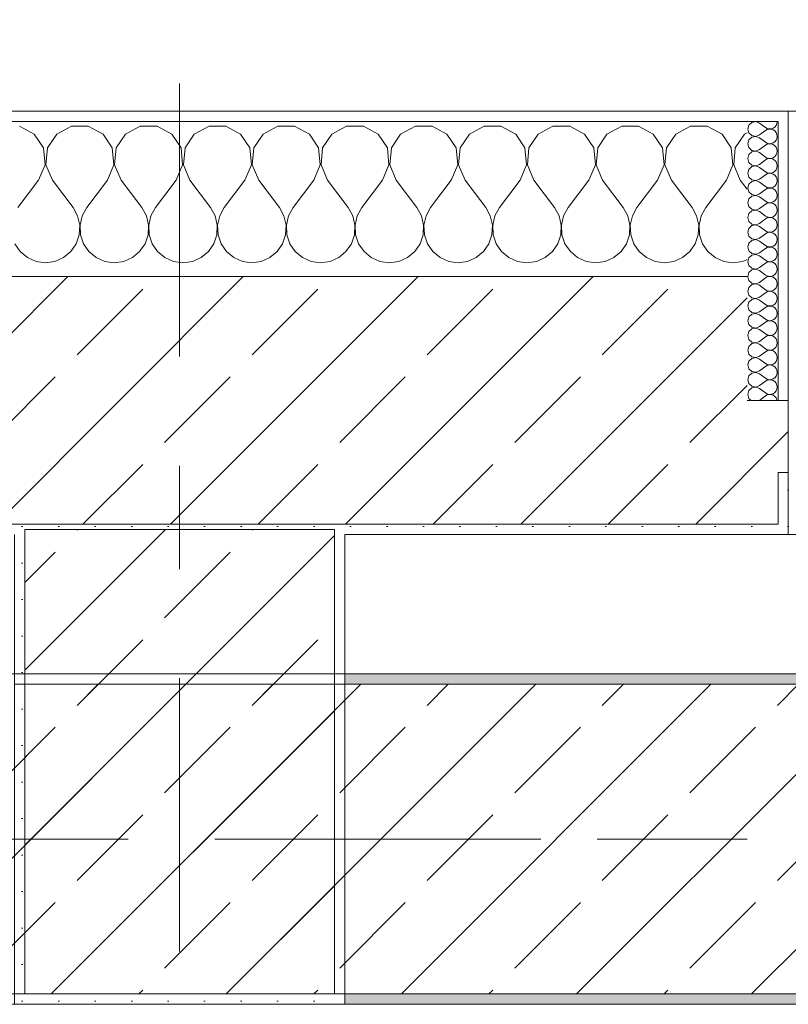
# Model space of a CAD drawing. Header units: metres. Extents: x -3.6 to 84.5, y -11 to 16.8.
# Tile 30 of 228: x 4 to 4.7, y 13 to 13.9. Entities that reach past the tile are written whole.
import ezdxf

# ---------------------------------------------------------------- set-up
doc = ezdxf.new("R2010")
doc.units = ezdxf.units.M
doc.header["$MEASUREMENT"] = 0
doc.linetypes.add('Achse', pattern=[0.2, 0.1, -0.05, 0, -0.05])
doc.linetypes.add('Strichlinie doppelt', pattern=[0.546806, 0.264583, -0.105833, 0.070556, -0.105833])
for name, color, linetype in [('451 - Universal.Achsen Raster', 7, 'Continuous'), ('604 - Struktur.Wand Aussen', 7, 'Continuous'), ('607 - Struktur.Stütze', 7, 'Continuous'), ('608 - Struktur.Träger', 7, 'Continuous')]:
    doc.layers.add(name, color=color, linetype=linetype)
pattern_1 = [(45, (0, 0), (-0.0848528, 0.0848528), []), (45, (-0.04243, 0.04243), (-0.0848528, 0.0848528), [0.09, -0.03])]
pattern_2 = [(45, (0, 0), (-0.01767767, 0.01767767), [0, -0.025])]
pattern_3 = [(0, (0, 0), (0, 0.08660254), [0, -0.05]), (0, (0.025, 0.0433), (0, 0.08660254), [0, -0.05])]

# ---------------------------------------------------------------- blocks, each defined once
blk = doc.blocks.new('*X17')
at = {"layer": '604 - Struktur.Wand Aussen', "color": 7, "linetype": 'Continuous', "lineweight": 5}
for p, q in [((3.9891, 13.83299), (3.97479, 13.84066)), ((4.02521, 13.84066), (4.0109, 13.83299)), ((4.04145, 13.84066), (4.02521, 13.84066)), ((4.05576, 13.83299), (4.04145, 13.84066)), ((4.09188, 13.84066), (4.07757, 13.83299)), ((4.10812, 13.84066), (4.09188, 13.84066)), ((4.12243, 13.83299), (4.10812, 13.84066)), ((4.15855, 13.84066), (4.14424, 13.83299)), ((4.17479, 13.84066), (4.15855, 13.84066)), ((4.1891, 13.83299), (4.17479, 13.84066)), ((4.22521, 13.84066), (4.2109, 13.83299)), ((4.24145, 13.84066), (4.22521, 13.84066)), ((4.25576, 13.83299), (4.24145, 13.84066)), ((4.29188, 13.84066), (4.27757, 13.83299)), ((4.30812, 13.84066), (4.29188, 13.84066)), ((4.32243, 13.83299), (4.30812, 13.84066)), ((4.35855, 13.84066), (4.34424, 13.83299)), ((4.37479, 13.84066), (4.35855, 13.84066)), ((4.3891, 13.83299), (4.37479, 13.84066)), ((4.42521, 13.84066), (4.4109, 13.83299)), ((4.44145, 13.84066), (4.42521, 13.84066)), ((4.45576, 13.83299), (4.44145, 13.84066)), ((4.49188, 13.84066), (4.47757, 13.83299)), ((4.50812, 13.84066), (4.49188, 13.84066)), ((4.52243, 13.83299), (4.50812, 13.84066)), ((4.55855, 13.84066), (4.54424, 13.83299)), ((4.57479, 13.84066), (4.55855, 13.84066)), ((4.5891, 13.83299), (4.57479, 13.84066)), ((4.62521, 13.84066), (4.6109, 13.83299)), ((4.64145, 13.84066), (4.62521, 13.84066)), ((4.65576, 13.83299), (4.64145, 13.84066)), ((3.99808, 13.81947), (3.9891, 13.83299)), ((4.0109, 13.83299), (4.00192, 13.81947)), ((4.06475, 13.81947), (4.05576, 13.83299)), ((4.07757, 13.83299), (4.06858, 13.81947)), ((4.13142, 13.81947), (4.12243, 13.83299)), ((4.14424, 13.83299), (4.13525, 13.81947)), ((4.19808, 13.81947), (4.1891, 13.83299)), ((4.2109, 13.83299), (4.20192, 13.81947)), ((4.26475, 13.81947), (4.25576, 13.83299)), ((4.27757, 13.83299), (4.26858, 13.81947)), ((4.33142, 13.81947), (4.32243, 13.83299)), ((4.34424, 13.83299), (4.33525, 13.81947)), ((4.39808, 13.81947), (4.3891, 13.83299)), ((4.4109, 13.83299), (4.40192, 13.81947)), ((4.46475, 13.81947), (4.45576, 13.83299)), ((4.47757, 13.83299), (4.46858, 13.81947)), ((4.53142, 13.81947), (4.52243, 13.83299)), ((4.54424, 13.83299), (4.53525, 13.81947)), ((4.59808, 13.81947), (4.5891, 13.83299)), ((4.6109, 13.83299), (4.60192, 13.81947)), ((4.66475, 13.81947), (4.65576, 13.83299)), ((4.67757, 13.83299), (4.66858, 13.81947)), ((4.68, 13.83429), (4.67757, 13.83299)), ((3.99962, 13.8033), (3.99808, 13.81947)), ((4.00192, 13.81947), (4.00038, 13.8033)), ((4.06629, 13.8033), (4.06475, 13.81947)), ((4.06858, 13.81947), (4.06705, 13.8033)), ((4.13295, 13.8033), (4.13142, 13.81947)), ((4.13525, 13.81947), (4.13371, 13.8033)), ((4.19962, 13.8033), (4.19808, 13.81947)), ((4.20192, 13.81947), (4.20038, 13.8033)), ((4.26629, 13.8033), (4.26475, 13.81947)), ((4.26858, 13.81947), (4.26705, 13.8033)), ((4.33295, 13.8033), (4.33142, 13.81947)), ((4.33525, 13.81947), (4.33371, 13.8033)), ((4.39962, 13.8033), (4.39808, 13.81947)), ((4.40192, 13.81947), (4.40038, 13.8033)), ((4.46629, 13.8033), (4.46475, 13.81947)), ((4.46858, 13.81947), (4.46705, 13.8033)), ((4.53295, 13.8033), (4.53142, 13.81947)), ((4.53525, 13.81947), (4.53371, 13.8033)), ((4.59962, 13.8033), (4.59808, 13.81947)), ((4.60192, 13.81947), (4.60038, 13.8033)), ((4.66629, 13.8033), (4.66475, 13.81947)), ((4.66858, 13.81947), (4.66705, 13.8033)), ((3.99333, 13.78833), (3.99962, 13.8033)), ((4.00038, 13.8033), (4.00667, 13.78833)), ((4.06, 13.78833), (4.06629, 13.8033)), ((4.06705, 13.8033), (4.07333, 13.78833)), ((4.12667, 13.78833), (4.13295, 13.8033)), ((4.13371, 13.8033), (4.14, 13.78833)), ((4.19333, 13.78833), (4.19962, 13.8033)), ((4.20038, 13.8033), (4.20667, 13.78833)), ((4.26, 13.78833), (4.26629, 13.8033)), ((4.26705, 13.8033), (4.27333, 13.78833)), ((4.32667, 13.78833), (4.33295, 13.8033)), ((4.33371, 13.8033), (4.34, 13.78833)), ((4.39333, 13.78833), (4.39962, 13.8033)), ((4.40038, 13.8033), (4.40667, 13.78833)), ((4.46, 13.78833), (4.46629, 13.8033)), ((4.46705, 13.8033), (4.47333, 13.78833)), ((4.52667, 13.78833), (4.53295, 13.8033)), ((4.53371, 13.8033), (4.54, 13.78833)), ((4.59333, 13.78833), (4.59962, 13.8033)), ((4.60038, 13.8033), (4.60667, 13.78833)), ((4.66, 13.78833), (4.66629, 13.8033)), ((4.66705, 13.8033), (4.67333, 13.78833)), ((3.99333, 13.78833), (3.97333, 13.76167)), ((4.00667, 13.78833), (4.02667, 13.76167)), ((4.06, 13.78833), (4.04, 13.76167)), ((4.07333, 13.78833), (4.09333, 13.76167)), ((4.12667, 13.78833), (4.10667, 13.76167)), ((4.14, 13.78833), (4.16, 13.76167)), ((4.19333, 13.78833), (4.17333, 13.76167)), ((4.20667, 13.78833), (4.22667, 13.76167)), ((4.26, 13.78833), (4.24, 13.76167)), ((4.27333, 13.78833), (4.29333, 13.76167)), ((4.32667, 13.78833), (4.30667, 13.76167)), ((4.34, 13.78833), (4.36, 13.76167)), ((4.39333, 13.78833), (4.37333, 13.76167)), ((4.40667, 13.78833), (4.42667, 13.76167)), ((4.46, 13.78833), (4.44, 13.76167)), ((4.47333, 13.78833), (4.49333, 13.76167)), ((4.52667, 13.78833), (4.50667, 13.76167)), ((4.54, 13.78833), (4.56, 13.76167)), ((4.59333, 13.78833), (4.57333, 13.76167)), ((4.60667, 13.78833), (4.62667, 13.76167)), ((4.66, 13.78833), (4.64, 13.76167)), ((4.67333, 13.78833), (4.68, 13.77944)), ((4.03112, 13.75362), (4.02667, 13.76167)), ((4.0332, 13.74466), (4.03112, 13.75362)), ((4.03555, 13.75362), (4.03347, 13.74466)), ((4.04, 13.76167), (4.03555, 13.75362)), ((4.09778, 13.75362), (4.09333, 13.76167)), ((4.09987, 13.74466), (4.09778, 13.75362)), ((4.10222, 13.75362), (4.10013, 13.74466)), ((4.10667, 13.76167), (4.10222, 13.75362)), ((4.16445, 13.75362), (4.16, 13.76167)), ((4.16653, 13.74466), (4.16445, 13.75362)), ((4.16888, 13.75362), (4.1668, 13.74466)), ((4.17333, 13.76167), (4.16888, 13.75362)), ((4.23112, 13.75362), (4.22667, 13.76167)), ((4.2332, 13.74466), (4.23112, 13.75362)), ((4.23555, 13.75362), (4.23347, 13.74466)), ((4.24, 13.76167), (4.23555, 13.75362)), ((4.29778, 13.75362), (4.29333, 13.76167)), ((4.29987, 13.74466), (4.29778, 13.75362)), ((4.30222, 13.75362), (4.30013, 13.74466)), ((4.30667, 13.76167), (4.30222, 13.75362)), ((4.36445, 13.75362), (4.36, 13.76167)), ((4.36653, 13.74466), (4.36445, 13.75362)), ((4.36888, 13.75362), (4.3668, 13.74466)), ((4.37333, 13.76167), (4.36888, 13.75362)), ((4.43112, 13.75362), (4.42667, 13.76167)), ((4.4332, 13.74466), (4.43112, 13.75362)), ((4.43555, 13.75362), (4.43347, 13.74466)), ((4.44, 13.76167), (4.43555, 13.75362)), ((4.49778, 13.75362), (4.49333, 13.76167)), ((4.49987, 13.74466), (4.49778, 13.75362)), ((4.50222, 13.75362), (4.50013, 13.74466)), ((4.50667, 13.76167), (4.50222, 13.75362)), ((4.56445, 13.75362), (4.56, 13.76167)), ((4.56653, 13.74466), (4.56445, 13.75362)), ((4.56888, 13.75362), (4.5668, 13.74466)), ((4.57333, 13.76167), (4.56888, 13.75362)), ((4.63112, 13.75362), (4.62667, 13.76167)), ((4.6332, 13.74466), (4.63112, 13.75362)), ((4.63555, 13.75362), (4.63347, 13.74466)), ((4.64, 13.76167), (4.63555, 13.75362)), ((4.03275, 13.73547), (4.0332, 13.74466)), ((4.03347, 13.74466), (4.03391, 13.73547)), ((4.09942, 13.73547), (4.09987, 13.74466)), ((4.10013, 13.74466), (4.10058, 13.73547)), ((4.16609, 13.73547), (4.16653, 13.74466)), ((4.1668, 13.74466), (4.16725, 13.73547)), ((4.23275, 13.73547), (4.2332, 13.74466)), ((4.23347, 13.74466), (4.23391, 13.73547)), ((4.29942, 13.73547), (4.29987, 13.74466)), ((4.30013, 13.74466), (4.30058, 13.73547)), ((4.36609, 13.73547), (4.36653, 13.74466)), ((4.3668, 13.74466), (4.36725, 13.73547)), ((4.43275, 13.73547), (4.4332, 13.74466)), ((4.43347, 13.74466), (4.43391, 13.73547)), ((4.49942, 13.73547), (4.49987, 13.74466)), ((4.50013, 13.74466), (4.50058, 13.73547)), ((4.56609, 13.73547), (4.56653, 13.74466)), ((4.5668, 13.74466), (4.56725, 13.73547)), ((4.63275, 13.73547), (4.6332, 13.74466)), ((4.63347, 13.74466), (4.63391, 13.73547)), ((4.02981, 13.72676), (4.03275, 13.73547)), ((4.03391, 13.73547), (4.03685, 13.72676)), ((4.09648, 13.72676), (4.09942, 13.73547)), ((4.10058, 13.73547), (4.10352, 13.72676)), ((4.16315, 13.72676), (4.16609, 13.73547)), ((4.16725, 13.73547), (4.17019, 13.72676)), ((4.22981, 13.72676), (4.23275, 13.73547)), ((4.23391, 13.73547), (4.23685, 13.72676)), ((4.29648, 13.72676), (4.29942, 13.73547)), ((4.30058, 13.73547), (4.30352, 13.72676)), ((4.36315, 13.72676), (4.36609, 13.73547)), ((4.36725, 13.73547), (4.37019, 13.72676)), ((4.42981, 13.72676), (4.43275, 13.73547)), ((4.43391, 13.73547), (4.43685, 13.72676)), ((4.49648, 13.72676), (4.49942, 13.73547)), ((4.50058, 13.73547), (4.50352, 13.72676)), ((4.56315, 13.72676), (4.56609, 13.73547)), ((4.56725, 13.73547), (4.57019, 13.72676)), ((4.62981, 13.72676), (4.63275, 13.73547)), ((4.63391, 13.73547), (4.63685, 13.72676)), ((3.97019, 13.72676), (3.97539, 13.71918)), ((4.02461, 13.71918), (4.02981, 13.72676)), ((4.03685, 13.72676), (4.04206, 13.71918)), ((4.09127, 13.71918), (4.09648, 13.72676)), ((4.10352, 13.72676), (4.10873, 13.71918)), ((4.15794, 13.71918), (4.16315, 13.72676)), ((4.17019, 13.72676), (4.17539, 13.71918)), ((4.22461, 13.71918), (4.22981, 13.72676)), ((4.23685, 13.72676), (4.24206, 13.71918)), ((4.29127, 13.71918), (4.29648, 13.72676)), ((4.30352, 13.72676), (4.30873, 13.71918)), ((4.35794, 13.71918), (4.36315, 13.72676)), ((4.37019, 13.72676), (4.37539, 13.71918)), ((4.42461, 13.71918), (4.42981, 13.72676)), ((4.43685, 13.72676), (4.44206, 13.71918)), ((4.49127, 13.71918), (4.49648, 13.72676)), ((4.50352, 13.72676), (4.50873, 13.71918)), ((4.55794, 13.71918), (4.56315, 13.72676)), ((4.57019, 13.72676), (4.57539, 13.71918)), ((4.62461, 13.71918), (4.62981, 13.72676)), ((4.63685, 13.72676), (4.64206, 13.71918)), ((3.97539, 13.71918), (3.98248, 13.71331)), ((4.01752, 13.71331), (4.02461, 13.71918)), ((4.04206, 13.71918), (4.04914, 13.71331)), ((4.08419, 13.71331), (4.09127, 13.71918)), ((4.10873, 13.71918), (4.11581, 13.71331)), ((4.15086, 13.71331), (4.15794, 13.71918)), ((4.17539, 13.71918), (4.18248, 13.71331)), ((4.21752, 13.71331), (4.22461, 13.71918)), ((4.24206, 13.71918), (4.24914, 13.71331)), ((4.28419, 13.71331), (4.29127, 13.71918)), ((4.30873, 13.71918), (4.31581, 13.71331)), ((4.35086, 13.71331), (4.35794, 13.71918)), ((4.37539, 13.71918), (4.38248, 13.71331)), ((4.41752, 13.71331), (4.42461, 13.71918)), ((4.44206, 13.71918), (4.44914, 13.71331)), ((4.48419, 13.71331), (4.49127, 13.71918)), ((4.50873, 13.71918), (4.51581, 13.71331)), ((4.55086, 13.71331), (4.55794, 13.71918)), ((4.57539, 13.71918), (4.58248, 13.71331)), ((4.61752, 13.71331), (4.62461, 13.71918)), ((4.64206, 13.71918), (4.64914, 13.71331)), ((3.98248, 13.71331), (3.99089, 13.7096)), ((3.99089, 13.7096), (4, 13.70833)), ((4, 13.70833), (4.00911, 13.7096)), ((4.00911, 13.7096), (4.01752, 13.71331)), ((4.04914, 13.71331), (4.05756, 13.7096)), ((4.05756, 13.7096), (4.06667, 13.70833)), ((4.06667, 13.70833), (4.07578, 13.7096)), ((4.07578, 13.7096), (4.08419, 13.71331)), ((4.11581, 13.71331), (4.12422, 13.7096)), ((4.12422, 13.7096), (4.13333, 13.70833)), ((4.13333, 13.70833), (4.14244, 13.7096)), ((4.14244, 13.7096), (4.15086, 13.71331)), ((4.18248, 13.71331), (4.19089, 13.7096)), ((4.19089, 13.7096), (4.2, 13.70833)), ((4.2, 13.70833), (4.20911, 13.7096)), ((4.20911, 13.7096), (4.21752, 13.71331)), ((4.24914, 13.71331), (4.25756, 13.7096)), ((4.25756, 13.7096), (4.26667, 13.70833)), ((4.26667, 13.70833), (4.27578, 13.7096)), ((4.27578, 13.7096), (4.28419, 13.71331)), ((4.31581, 13.71331), (4.32422, 13.7096)), ((4.32422, 13.7096), (4.33333, 13.70833)), ((4.33333, 13.70833), (4.34244, 13.7096)), ((4.34244, 13.7096), (4.35086, 13.71331)), ((4.38248, 13.71331), (4.39089, 13.7096)), ((4.39089, 13.7096), (4.4, 13.70833)), ((4.4, 13.70833), (4.40911, 13.7096)), ((4.40911, 13.7096), (4.41752, 13.71331)), ((4.44914, 13.71331), (4.45756, 13.7096)), ((4.45756, 13.7096), (4.46667, 13.70833)), ((4.46667, 13.70833), (4.47578, 13.7096)), ((4.47578, 13.7096), (4.48419, 13.71331)), ((4.51581, 13.71331), (4.52422, 13.7096)), ((4.52422, 13.7096), (4.53333, 13.70833)), ((4.53333, 13.70833), (4.54244, 13.7096)), ((4.54244, 13.7096), (4.55086, 13.71331)), ((4.58248, 13.71331), (4.59089, 13.7096)), ((4.59089, 13.7096), (4.6, 13.70833)), ((4.6, 13.70833), (4.60911, 13.7096)), ((4.60911, 13.7096), (4.61752, 13.71331)), ((4.64914, 13.71331), (4.65756, 13.7096)), ((4.65756, 13.7096), (4.66667, 13.70833)), ((4.66667, 13.70833), (4.67578, 13.7096)), ((4.67578, 13.7096), (4.68, 13.71146))]:
    blk.add_line(p, q, dxfattribs=at)
blk = doc.blocks.new('*X38')
at = {"layer": '604 - Struktur.Wand Aussen', "color": 7, "linetype": 'Continuous', "lineweight": 5}
for p, q in [((4.68178, 13.84161), (4.68071, 13.83786)), ((4.68466, 13.84425), (4.68178, 13.84161)), ((4.6885, 13.84497), (4.68466, 13.84425)), ((4.69214, 13.84357), (4.6885, 13.84497)), ((4.69214, 13.84357), (4.69786, 13.83929)), ((4.69786, 13.83929), (4.69958, 13.83833)), ((4.70534, 13.83861), (4.70696, 13.83973)), ((4.70696, 13.83973), (4.70822, 13.84124)), ((4.70822, 13.84124), (4.70901, 13.84305)), ((4.70901, 13.84305), (4.70929, 13.845)), ((4.68071, 13.83786), (4.68178, 13.8341)), ((4.68178, 13.8341), (4.68466, 13.83147)), ((4.68466, 13.82996), (4.68178, 13.82733)), ((4.68466, 13.83147), (4.6885, 13.83074)), ((4.6885, 13.83069), (4.68466, 13.82996)), ((4.6885, 13.83074), (4.69214, 13.83214)), ((4.69214, 13.82929), (4.6885, 13.83069)), ((4.69214, 13.83214), (4.69786, 13.83643)), ((4.69958, 13.83738), (4.69786, 13.83643)), ((4.69958, 13.83833), (4.7015, 13.83789)), ((4.7015, 13.83783), (4.69958, 13.83738)), ((4.7015, 13.83789), (4.70347, 13.83798)), ((4.70347, 13.83773), (4.7015, 13.83783)), ((4.70347, 13.83798), (4.70534, 13.83861)), ((4.70534, 13.8371), (4.70347, 13.83773)), ((4.70696, 13.83599), (4.70534, 13.8371)), ((4.70822, 13.83447), (4.70696, 13.83599)), ((4.70901, 13.83267), (4.70822, 13.83447)), ((4.70929, 13.83071), (4.70901, 13.83267)), ((4.70901, 13.82876), (4.70929, 13.83071)), ((4.68178, 13.82733), (4.68071, 13.82357)), ((4.68071, 13.82357), (4.68178, 13.81982)), ((4.69214, 13.82929), (4.69786, 13.825)), ((4.69214, 13.81786), (4.69786, 13.82214)), ((4.69786, 13.825), (4.69958, 13.82405)), ((4.69958, 13.8231), (4.69786, 13.82214)), ((4.69958, 13.82405), (4.7015, 13.8236)), ((4.7015, 13.82354), (4.69958, 13.8231)), ((4.7015, 13.8236), (4.70347, 13.8237)), ((4.70347, 13.82345), (4.7015, 13.82354)), ((4.70347, 13.8237), (4.70534, 13.82433)), ((4.70534, 13.82282), (4.70347, 13.82345)), ((4.70534, 13.82433), (4.70696, 13.82544)), ((4.70696, 13.8217), (4.70534, 13.82282)), ((4.70696, 13.82544), (4.70822, 13.82696)), ((4.70822, 13.82018), (4.70696, 13.8217)), ((4.70822, 13.82696), (4.70901, 13.82876)), ((4.70901, 13.81838), (4.70822, 13.82018)), ((4.68178, 13.81304), (4.68071, 13.80929)), ((4.68178, 13.81982), (4.68466, 13.81718)), ((4.68466, 13.81567), (4.68178, 13.81304)), ((4.68466, 13.81718), (4.6885, 13.81646)), ((4.6885, 13.8164), (4.68466, 13.81567)), ((4.6885, 13.81646), (4.69214, 13.81786)), ((4.69214, 13.815), (4.6885, 13.8164)), ((4.69214, 13.815), (4.69786, 13.81071)), ((4.69786, 13.81071), (4.69958, 13.80976)), ((4.70534, 13.81004), (4.70696, 13.81116)), ((4.70696, 13.81116), (4.70822, 13.81267)), ((4.70822, 13.81267), (4.70901, 13.81448)), ((4.70929, 13.81643), (4.70901, 13.81838)), ((4.70901, 13.81448), (4.70929, 13.81643)), ((4.68071, 13.80929), (4.68178, 13.80553)), ((4.68178, 13.80553), (4.68466, 13.8029)), ((4.68466, 13.80139), (4.68178, 13.79876)), ((4.68466, 13.8029), (4.6885, 13.80217)), ((4.6885, 13.80211), (4.68466, 13.80139)), ((4.6885, 13.80217), (4.69214, 13.80357)), ((4.69214, 13.80071), (4.6885, 13.80211)), ((4.69214, 13.80357), (4.69786, 13.80786)), ((4.69958, 13.80881), (4.69786, 13.80786)), ((4.69958, 13.80976), (4.7015, 13.80931)), ((4.7015, 13.80926), (4.69958, 13.80881)), ((4.7015, 13.80931), (4.70347, 13.80941)), ((4.70347, 13.80916), (4.7015, 13.80926)), ((4.70347, 13.80941), (4.70534, 13.81004)), ((4.70534, 13.80853), (4.70347, 13.80916)), ((4.70696, 13.80742), (4.70534, 13.80853)), ((4.70822, 13.8059), (4.70696, 13.80742)), ((4.70901, 13.80409), (4.70822, 13.8059)), ((4.70929, 13.80214), (4.70901, 13.80409)), ((4.70901, 13.80019), (4.70929, 13.80214)), ((4.68178, 13.79876), (4.68071, 13.795)), ((4.68071, 13.795), (4.68178, 13.79124)), ((4.69214, 13.80071), (4.69786, 13.79643)), ((4.69214, 13.78929), (4.69786, 13.79357)), ((4.69786, 13.79643), (4.69958, 13.79547)), ((4.69958, 13.79453), (4.69786, 13.79357)), ((4.69958, 13.79547), (4.7015, 13.79503)), ((4.7015, 13.79497), (4.69958, 13.79453)), ((4.7015, 13.79503), (4.70347, 13.79512)), ((4.70347, 13.79488), (4.7015, 13.79497)), ((4.70347, 13.79512), (4.70534, 13.79575)), ((4.70534, 13.79425), (4.70347, 13.79488)), ((4.70534, 13.79575), (4.70696, 13.79687)), ((4.70696, 13.79313), (4.70534, 13.79425)), ((4.70696, 13.79687), (4.70822, 13.79839)), ((4.70822, 13.79161), (4.70696, 13.79313)), ((4.70822, 13.79839), (4.70901, 13.80019)), ((4.70901, 13.78981), (4.70822, 13.79161)), ((4.68178, 13.78447), (4.68071, 13.78071)), ((4.68178, 13.79124), (4.68466, 13.78861)), ((4.68466, 13.7871), (4.68178, 13.78447)), ((4.68466, 13.78861), (4.6885, 13.78789)), ((4.6885, 13.78783), (4.68466, 13.7871)), ((4.6885, 13.78789), (4.69214, 13.78929)), ((4.69214, 13.78643), (4.6885, 13.78783)), ((4.69214, 13.78643), (4.69786, 13.78214)), ((4.69786, 13.78214), (4.69958, 13.78119)), ((4.70534, 13.78147), (4.70696, 13.78258)), ((4.70696, 13.78258), (4.70822, 13.7841)), ((4.70822, 13.7841), (4.70901, 13.78591)), ((4.70929, 13.78786), (4.70901, 13.78981)), ((4.70901, 13.78591), (4.70929, 13.78786)), ((4.68071, 13.78071), (4.68178, 13.77696)), ((4.68178, 13.77696), (4.68466, 13.77433)), ((4.68466, 13.77282), (4.68178, 13.77018)), ((4.68466, 13.77433), (4.6885, 13.7736)), ((4.6885, 13.77354), (4.68466, 13.77282)), ((4.6885, 13.7736), (4.69214, 13.775)), ((4.69214, 13.77214), (4.6885, 13.77354)), ((4.69214, 13.775), (4.69786, 13.77929)), ((4.69958, 13.78024), (4.69786, 13.77929)), ((4.69958, 13.78119), (4.7015, 13.78074)), ((4.7015, 13.78069), (4.69958, 13.78024)), ((4.7015, 13.78074), (4.70347, 13.78084)), ((4.70347, 13.78059), (4.7015, 13.78069)), ((4.70347, 13.78084), (4.70534, 13.78147)), ((4.70534, 13.77996), (4.70347, 13.78059)), ((4.70696, 13.77884), (4.70534, 13.77996)), ((4.70822, 13.77733), (4.70696, 13.77884)), ((4.70901, 13.77552), (4.70822, 13.77733)), ((4.70929, 13.77357), (4.70901, 13.77552)), ((4.70901, 13.77162), (4.70929, 13.77357)), ((4.68178, 13.77018), (4.68071, 13.76643)), ((4.68071, 13.76643), (4.68178, 13.76267)), ((4.69214, 13.77214), (4.69786, 13.76786)), ((4.69214, 13.76071), (4.69786, 13.765)), ((4.69786, 13.76786), (4.69958, 13.7669)), ((4.69958, 13.76595), (4.69786, 13.765)), ((4.69958, 13.7669), (4.7015, 13.76646)), ((4.7015, 13.7664), (4.69958, 13.76595)), ((4.7015, 13.76646), (4.70347, 13.76655)), ((4.70347, 13.7663), (4.7015, 13.7664)), ((4.70347, 13.76655), (4.70534, 13.76718)), ((4.70534, 13.76567), (4.70347, 13.7663)), ((4.70534, 13.76718), (4.70696, 13.7683)), ((4.70696, 13.76456), (4.70534, 13.76567)), ((4.70696, 13.7683), (4.70822, 13.76982)), ((4.70822, 13.76304), (4.70696, 13.76456)), ((4.70822, 13.76982), (4.70901, 13.77162)), ((4.70901, 13.76124), (4.70822, 13.76304)), ((4.68178, 13.7559), (4.68071, 13.75214)), ((4.68178, 13.76267), (4.68466, 13.76004)), ((4.68466, 13.75853), (4.68178, 13.7559)), ((4.68466, 13.76004), (4.6885, 13.75931)), ((4.6885, 13.75926), (4.68466, 13.75853)), ((4.6885, 13.75931), (4.69214, 13.76071)), ((4.69214, 13.75786), (4.6885, 13.75926)), ((4.69214, 13.75786), (4.69786, 13.75357)), ((4.69786, 13.75357), (4.69958, 13.75262)), ((4.70534, 13.7529), (4.70696, 13.75401)), ((4.70696, 13.75401), (4.70822, 13.75553)), ((4.70822, 13.75553), (4.70901, 13.75733)), ((4.70929, 13.75929), (4.70901, 13.76124)), ((4.70901, 13.75733), (4.70929, 13.75929)), ((4.68071, 13.75214), (4.68178, 13.74839)), ((4.68178, 13.74839), (4.68466, 13.74575)), ((4.68466, 13.74425), (4.68178, 13.74161)), ((4.68466, 13.74575), (4.6885, 13.74503)), ((4.6885, 13.74497), (4.68466, 13.74425)), ((4.6885, 13.74503), (4.69214, 13.74643)), ((4.69214, 13.74357), (4.6885, 13.74497)), ((4.69214, 13.74643), (4.69786, 13.75071)), ((4.69958, 13.75167), (4.69786, 13.75071)), ((4.69958, 13.75262), (4.7015, 13.75217)), ((4.7015, 13.75211), (4.69958, 13.75167)), ((4.7015, 13.75217), (4.70347, 13.75227)), ((4.70347, 13.75202), (4.7015, 13.75211)), ((4.70347, 13.75227), (4.70534, 13.7529)), ((4.70534, 13.75139), (4.70347, 13.75202)), ((4.70696, 13.75027), (4.70534, 13.75139)), ((4.70822, 13.74876), (4.70696, 13.75027)), ((4.70901, 13.74695), (4.70822, 13.74876)), ((4.70929, 13.745), (4.70901, 13.74695)), ((4.70901, 13.74305), (4.70929, 13.745)), ((4.68178, 13.74161), (4.68071, 13.73786)), ((4.68071, 13.73786), (4.68178, 13.7341)), ((4.68178, 13.7341), (4.68466, 13.73147)), ((4.69214, 13.74357), (4.69786, 13.73929)), ((4.69214, 13.73214), (4.69786, 13.73643)), ((4.69786, 13.73929), (4.69958, 13.73833)), ((4.69958, 13.73738), (4.69786, 13.73643)), ((4.69958, 13.73833), (4.7015, 13.73789)), ((4.7015, 13.73783), (4.69958, 13.73738)), ((4.7015, 13.73789), (4.70347, 13.73798)), ((4.70347, 13.73773), (4.7015, 13.73783)), ((4.70347, 13.73798), (4.70534, 13.73861)), ((4.70534, 13.7371), (4.70347, 13.73773)), ((4.70534, 13.73861), (4.70696, 13.73973)), ((4.70696, 13.73599), (4.70534, 13.7371)), ((4.70696, 13.73973), (4.70822, 13.74124)), ((4.70822, 13.73447), (4.70696, 13.73599)), ((4.70822, 13.74124), (4.70901, 13.74305)), ((4.70901, 13.73267), (4.70822, 13.73447)), ((4.68178, 13.72733), (4.68071, 13.72357)), ((4.68466, 13.72996), (4.68178, 13.72733)), ((4.68466, 13.73147), (4.6885, 13.73074)), ((4.6885, 13.73069), (4.68466, 13.72996)), ((4.6885, 13.73074), (4.69214, 13.73214)), ((4.69214, 13.72929), (4.6885, 13.73069)), ((4.69214, 13.72929), (4.69786, 13.725)), ((4.69786, 13.725), (4.69958, 13.72405)), ((4.70534, 13.72433), (4.70696, 13.72544)), ((4.70696, 13.72544), (4.70822, 13.72696)), ((4.70822, 13.72696), (4.70901, 13.72876)), ((4.70929, 13.73071), (4.70901, 13.73267)), ((4.70901, 13.72876), (4.70929, 13.73071)), ((4.68071, 13.72357), (4.68178, 13.71982)), ((4.68178, 13.71982), (4.68466, 13.71718)), ((4.68466, 13.71567), (4.68178, 13.71304)), ((4.68466, 13.71718), (4.6885, 13.71646)), ((4.6885, 13.7164), (4.68466, 13.71567)), ((4.6885, 13.71646), (4.69214, 13.71786)), ((4.69214, 13.715), (4.6885, 13.7164)), ((4.69214, 13.71786), (4.69786, 13.72214)), ((4.69214, 13.715), (4.69786, 13.71071)), ((4.69958, 13.7231), (4.69786, 13.72214)), ((4.69958, 13.72405), (4.7015, 13.7236)), ((4.7015, 13.72354), (4.69958, 13.7231)), ((4.7015, 13.7236), (4.70347, 13.7237)), ((4.70347, 13.72345), (4.7015, 13.72354)), ((4.70347, 13.7237), (4.70534, 13.72433)), ((4.70534, 13.72282), (4.70347, 13.72345)), ((4.70696, 13.7217), (4.70534, 13.72282)), ((4.70822, 13.72018), (4.70696, 13.7217)), ((4.70901, 13.71838), (4.70822, 13.72018)), ((4.70929, 13.71643), (4.70901, 13.71838)), ((4.70901, 13.71448), (4.70929, 13.71643)), ((4.68178, 13.71304), (4.68071, 13.70929)), ((4.68071, 13.70929), (4.68178, 13.70553)), ((4.68178, 13.70553), (4.68466, 13.7029)), ((4.69214, 13.70357), (4.69786, 13.70786)), ((4.69786, 13.71071), (4.69958, 13.70976)), ((4.69958, 13.70881), (4.69786, 13.70786)), ((4.69958, 13.70976), (4.7015, 13.70931)), ((4.7015, 13.70926), (4.69958, 13.70881)), ((4.7015, 13.70931), (4.70347, 13.70941)), ((4.70347, 13.70916), (4.7015, 13.70926)), ((4.70347, 13.70941), (4.70534, 13.71004)), ((4.70534, 13.70853), (4.70347, 13.70916)), ((4.70534, 13.71004), (4.70696, 13.71116)), ((4.70696, 13.70742), (4.70534, 13.70853)), ((4.70696, 13.71116), (4.70822, 13.71267)), ((4.70822, 13.7059), (4.70696, 13.70742)), ((4.70822, 13.71267), (4.70901, 13.71448)), ((4.70901, 13.70409), (4.70822, 13.7059)), ((4.68178, 13.69876), (4.68071, 13.695)), ((4.68466, 13.70139), (4.68178, 13.69876)), ((4.68466, 13.7029), (4.6885, 13.70217)), ((4.6885, 13.70211), (4.68466, 13.70139)), ((4.6885, 13.70217), (4.69214, 13.70357)), ((4.69214, 13.70071), (4.6885, 13.70211)), ((4.69214, 13.70071), (4.69786, 13.69643)), ((4.69786, 13.69643), (4.69958, 13.69547)), ((4.70534, 13.69575), (4.70696, 13.69687)), ((4.70696, 13.69687), (4.70822, 13.69839)), ((4.70822, 13.69839), (4.70901, 13.70019)), ((4.70929, 13.70214), (4.70901, 13.70409)), ((4.70901, 13.70019), (4.70929, 13.70214)), ((4.68071, 13.695), (4.68178, 13.69124)), ((4.68178, 13.69124), (4.68466, 13.68861)), ((4.68466, 13.6871), (4.68178, 13.68447)), ((4.68466, 13.68861), (4.6885, 13.68789)), ((4.6885, 13.68783), (4.68466, 13.6871)), ((4.6885, 13.68789), (4.69214, 13.68929)), ((4.69214, 13.68643), (4.6885, 13.68783)), ((4.69214, 13.68929), (4.69786, 13.69357)), ((4.69214, 13.68643), (4.69786, 13.68214)), ((4.69958, 13.69453), (4.69786, 13.69357)), ((4.69958, 13.69547), (4.7015, 13.69503)), ((4.7015, 13.69497), (4.69958, 13.69453)), ((4.7015, 13.69503), (4.70347, 13.69512)), ((4.70347, 13.69488), (4.7015, 13.69497)), ((4.70347, 13.69512), (4.70534, 13.69575)), ((4.70534, 13.69425), (4.70347, 13.69488)), ((4.70696, 13.69313), (4.70534, 13.69425)), ((4.70822, 13.69161), (4.70696, 13.69313)), ((4.70901, 13.68981), (4.70822, 13.69161)), ((4.70929, 13.68786), (4.70901, 13.68981)), ((4.70901, 13.68591), (4.70929, 13.68786)), ((4.68178, 13.68447), (4.68071, 13.68071)), ((4.68071, 13.68071), (4.68178, 13.67696)), ((4.68178, 13.67696), (4.68466, 13.67433)), ((4.69214, 13.675), (4.69786, 13.67929)), ((4.69786, 13.68214), (4.69958, 13.68119)), ((4.69958, 13.68024), (4.69786, 13.67929)), ((4.69958, 13.68119), (4.7015, 13.68074)), ((4.7015, 13.68069), (4.69958, 13.68024)), ((4.7015, 13.68074), (4.70347, 13.68084)), ((4.70347, 13.68059), (4.7015, 13.68069)), ((4.70347, 13.68084), (4.70534, 13.68147)), ((4.70534, 13.67996), (4.70347, 13.68059)), ((4.70534, 13.68147), (4.70696, 13.68258)), ((4.70696, 13.67884), (4.70534, 13.67996)), ((4.70696, 13.68258), (4.70822, 13.6841)), ((4.70822, 13.67733), (4.70696, 13.67884)), ((4.70822, 13.6841), (4.70901, 13.68591)), ((4.70901, 13.67552), (4.70822, 13.67733)), ((4.68178, 13.67018), (4.68071, 13.66643)), ((4.68466, 13.67282), (4.68178, 13.67018)), ((4.68466, 13.67433), (4.6885, 13.6736)), ((4.6885, 13.67354), (4.68466, 13.67282)), ((4.6885, 13.6736), (4.69214, 13.675)), ((4.69214, 13.67214), (4.6885, 13.67354)), ((4.69214, 13.67214), (4.69786, 13.66786)), ((4.69786, 13.66786), (4.69958, 13.6669)), ((4.70534, 13.66718), (4.70696, 13.6683)), ((4.70696, 13.6683), (4.70822, 13.66982)), ((4.70822, 13.66982), (4.70901, 13.67162)), ((4.70929, 13.67357), (4.70901, 13.67552)), ((4.70901, 13.67162), (4.70929, 13.67357)), ((4.68071, 13.66643), (4.68178, 13.66267)), ((4.68178, 13.66267), (4.68466, 13.66004)), ((4.68466, 13.65853), (4.68178, 13.6559)), ((4.68466, 13.66004), (4.6885, 13.65931)), ((4.6885, 13.65926), (4.68466, 13.65853)), ((4.6885, 13.65931), (4.69214, 13.66071)), ((4.69214, 13.65786), (4.6885, 13.65926)), ((4.69214, 13.66071), (4.69786, 13.665)), ((4.69214, 13.65786), (4.69786, 13.65357)), ((4.69958, 13.66595), (4.69786, 13.665)), ((4.69958, 13.6669), (4.7015, 13.66646)), ((4.7015, 13.6664), (4.69958, 13.66595)), ((4.7015, 13.66646), (4.70347, 13.66655)), ((4.70347, 13.6663), (4.7015, 13.6664)), ((4.70347, 13.66655), (4.70534, 13.66718)), ((4.70534, 13.66567), (4.70347, 13.6663)), ((4.70696, 13.66456), (4.70534, 13.66567)), ((4.70822, 13.66304), (4.70696, 13.66456)), ((4.70901, 13.66124), (4.70822, 13.66304)), ((4.70929, 13.65929), (4.70901, 13.66124)), ((4.70901, 13.65733), (4.70929, 13.65929)), ((4.68178, 13.6559), (4.68071, 13.65214)), ((4.68071, 13.65214), (4.68178, 13.64839)), ((4.68178, 13.64839), (4.68466, 13.64575)), ((4.69214, 13.64643), (4.69786, 13.65071)), ((4.69786, 13.65357), (4.69958, 13.65262)), ((4.69958, 13.65167), (4.69786, 13.65071)), ((4.69958, 13.65262), (4.7015, 13.65217)), ((4.7015, 13.65211), (4.69958, 13.65167)), ((4.7015, 13.65217), (4.70347, 13.65227)), ((4.70347, 13.65202), (4.7015, 13.65211)), ((4.70347, 13.65227), (4.70534, 13.6529)), ((4.70534, 13.65139), (4.70347, 13.65202)), ((4.70534, 13.6529), (4.70696, 13.65401)), ((4.70696, 13.65027), (4.70534, 13.65139)), ((4.70696, 13.65401), (4.70822, 13.65553)), ((4.70822, 13.64876), (4.70696, 13.65027)), ((4.70822, 13.65553), (4.70901, 13.65733)), ((4.70901, 13.64695), (4.70822, 13.64876)), ((4.68178, 13.64161), (4.68071, 13.63786)), ((4.68466, 13.64425), (4.68178, 13.64161)), ((4.68466, 13.64575), (4.6885, 13.64503)), ((4.6885, 13.64497), (4.68466, 13.64425)), ((4.6885, 13.64503), (4.69214, 13.64643)), ((4.69214, 13.64357), (4.6885, 13.64497)), ((4.69214, 13.64357), (4.69786, 13.63929)), ((4.69786, 13.63929), (4.69958, 13.63833)), ((4.70534, 13.63861), (4.70696, 13.63973)), ((4.70696, 13.63973), (4.70822, 13.64124)), ((4.70822, 13.64124), (4.70901, 13.64305)), ((4.70929, 13.645), (4.70901, 13.64695)), ((4.70901, 13.64305), (4.70929, 13.645)), ((4.68071, 13.63786), (4.68178, 13.6341)), ((4.68178, 13.6341), (4.68466, 13.63147)), ((4.68466, 13.62996), (4.68178, 13.62733)), ((4.68466, 13.63147), (4.6885, 13.63074)), ((4.6885, 13.63069), (4.68466, 13.62996)), ((4.6885, 13.63074), (4.69214, 13.63214)), ((4.69214, 13.62929), (4.6885, 13.63069)), ((4.69214, 13.63214), (4.69786, 13.63643)), ((4.69214, 13.62929), (4.69786, 13.625)), ((4.69958, 13.63738), (4.69786, 13.63643)), ((4.69958, 13.63833), (4.7015, 13.63789)), ((4.7015, 13.63783), (4.69958, 13.63738)), ((4.7015, 13.63789), (4.70347, 13.63798)), ((4.70347, 13.63773), (4.7015, 13.63783)), ((4.70347, 13.63798), (4.70534, 13.63861)), ((4.70534, 13.6371), (4.70347, 13.63773)), ((4.70696, 13.63599), (4.70534, 13.6371)), ((4.70822, 13.63447), (4.70696, 13.63599)), ((4.70901, 13.63267), (4.70822, 13.63447)), ((4.70929, 13.63071), (4.70901, 13.63267)), ((4.70901, 13.62876), (4.70929, 13.63071)), ((4.68178, 13.62733), (4.68071, 13.62357)), ((4.68071, 13.62357), (4.68178, 13.61982)), ((4.68178, 13.61982), (4.68466, 13.61718)), ((4.69214, 13.61786), (4.69786, 13.62214)), ((4.69786, 13.625), (4.69958, 13.62405)), ((4.69958, 13.6231), (4.69786, 13.62214)), ((4.69958, 13.62405), (4.7015, 13.6236)), ((4.7015, 13.62354), (4.69958, 13.6231)), ((4.7015, 13.6236), (4.70347, 13.6237)), ((4.70347, 13.62345), (4.7015, 13.62354)), ((4.70347, 13.6237), (4.70534, 13.62433)), ((4.70534, 13.62282), (4.70347, 13.62345)), ((4.70534, 13.62433), (4.70696, 13.62544)), ((4.70696, 13.6217), (4.70534, 13.62282)), ((4.70696, 13.62544), (4.70822, 13.62696)), ((4.70822, 13.62018), (4.70696, 13.6217)), ((4.70822, 13.62696), (4.70901, 13.62876)), ((4.70901, 13.61838), (4.70822, 13.62018)), ((4.68178, 13.61304), (4.68071, 13.60929)), ((4.68466, 13.61567), (4.68178, 13.61304)), ((4.68466, 13.61718), (4.6885, 13.61646)), ((4.6885, 13.6164), (4.68466, 13.61567)), ((4.6885, 13.61646), (4.69214, 13.61786)), ((4.69214, 13.615), (4.6885, 13.6164)), ((4.69214, 13.615), (4.69786, 13.61071)), ((4.69786, 13.61071), (4.69958, 13.60976)), ((4.70534, 13.61004), (4.70696, 13.61116)), ((4.70696, 13.61116), (4.70822, 13.61267)), ((4.70822, 13.61267), (4.70901, 13.61448)), ((4.70929, 13.61643), (4.70901, 13.61838)), ((4.70901, 13.61448), (4.70929, 13.61643)), ((4.68071, 13.60929), (4.68178, 13.60553)), ((4.68178, 13.60553), (4.68466, 13.6029)), ((4.68466, 13.60139), (4.68178, 13.59876)), ((4.68466, 13.6029), (4.6885, 13.60217)), ((4.6885, 13.60211), (4.68466, 13.60139)), ((4.6885, 13.60217), (4.69214, 13.60357)), ((4.69214, 13.60071), (4.6885, 13.60211)), ((4.69214, 13.60357), (4.69786, 13.60786)), ((4.69214, 13.60071), (4.69786, 13.59643)), ((4.69958, 13.60881), (4.69786, 13.60786)), ((4.69958, 13.60976), (4.7015, 13.60931)), ((4.7015, 13.60926), (4.69958, 13.60881)), ((4.7015, 13.60931), (4.70347, 13.60941)), ((4.70347, 13.60916), (4.7015, 13.60926)), ((4.70347, 13.60941), (4.70534, 13.61004)), ((4.70534, 13.60853), (4.70347, 13.60916)), ((4.70696, 13.60742), (4.70534, 13.60853)), ((4.70822, 13.6059), (4.70696, 13.60742)), ((4.70901, 13.60409), (4.70822, 13.6059)), ((4.70929, 13.60214), (4.70901, 13.60409)), ((4.70901, 13.60019), (4.70929, 13.60214)), ((4.68178, 13.59876), (4.68071, 13.595)), ((4.68071, 13.595), (4.68178, 13.59124)), ((4.68178, 13.59124), (4.68466, 13.58861)), ((4.69214, 13.58929), (4.69786, 13.59357)), ((4.69786, 13.59643), (4.69958, 13.59547)), ((4.69958, 13.59453), (4.69786, 13.59357)), ((4.69958, 13.59547), (4.7015, 13.59503)), ((4.7015, 13.59497), (4.69958, 13.59453)), ((4.7015, 13.59503), (4.70347, 13.59512)), ((4.70347, 13.59488), (4.7015, 13.59497)), ((4.70347, 13.59512), (4.70534, 13.59575)), ((4.70534, 13.59425), (4.70347, 13.59488)), ((4.70534, 13.59575), (4.70696, 13.59687)), ((4.70696, 13.59313), (4.70534, 13.59425)), ((4.70696, 13.59687), (4.70822, 13.59839)), ((4.70822, 13.59161), (4.70696, 13.59313)), ((4.70822, 13.59839), (4.70901, 13.60019)), ((4.70901, 13.58981), (4.70822, 13.59161)), ((4.68178, 13.58447), (4.68071, 13.58071)), ((4.68466, 13.5871), (4.68178, 13.58447)), ((4.68466, 13.58861), (4.6885, 13.58789)), ((4.6885, 13.58783), (4.68466, 13.5871)), ((4.6885, 13.58789), (4.69214, 13.58929)), ((4.69214, 13.58643), (4.6885, 13.58783)), ((4.69214, 13.58643), (4.69786, 13.58214)), ((4.69786, 13.58214), (4.69958, 13.58119)), ((4.70347, 13.58084), (4.70534, 13.58147)), ((4.70534, 13.58147), (4.70696, 13.58258)), ((4.70696, 13.58258), (4.70822, 13.5841)), ((4.70822, 13.5841), (4.70901, 13.58591)), ((4.70929, 13.58786), (4.70901, 13.58981)), ((4.70901, 13.58591), (4.70929, 13.58786)), ((4.68071, 13.58071), (4.68178, 13.57696)), ((4.68178, 13.57696), (4.68392, 13.575)), ((4.69214, 13.575), (4.69786, 13.57929)), ((4.69958, 13.58024), (4.69786, 13.57929)), ((4.69958, 13.58119), (4.7015, 13.58074)), ((4.7015, 13.58069), (4.69958, 13.58024)), ((4.7015, 13.58074), (4.70347, 13.58084)), ((4.70347, 13.58059), (4.7015, 13.58069)), ((4.70534, 13.57996), (4.70347, 13.58059)), ((4.70696, 13.57884), (4.70534, 13.57996)), ((4.70822, 13.57733), (4.70696, 13.57884)), ((4.70901, 13.57552), (4.70822, 13.57733)), ((4.70909, 13.575), (4.70901, 13.57552))]:
    blk.add_line(p, q, dxfattribs=at)

msp = doc.modelspace()

# ---------------------------------------------------------------- hatches: boundary and pattern name
at = {"layer": '604 - Struktur.Wand Aussen', "linetype": 'Continuous', "lineweight": 0, "true_color": 0x000000}
h = msp.add_hatch(dxfattribs=at)
h.set_pattern_fill('Verputz_0001', color=18, style=0, pattern_type=2)
h.set_pattern_definition(pattern_3)
h.paths.add_polyline_path([(3.53, 13.855), (3.53, 13.845), (4.71, 13.845), (4.71, 13.855)])
h = msp.add_hatch(dxfattribs=at)
h.set_pattern_fill('Verputz_0001', color=18, style=0, pattern_type=2)
h.set_pattern_definition(pattern_3)
h.paths.add_polyline_path([(4.71, 13.855), (4.71, 13.575), (4.72, 13.575), (4.72, 13.855)])
h = msp.add_hatch(dxfattribs=at)
h.set_pattern_fill('Beton__Stahlbeton_0001', color=18, style=0, pattern_type=2)
h.set_pattern_definition(pattern_1)
h.paths.add_polyline_path([(3.52, 13.505), (3.53, 13.505), (3.53, 13.455), (4.71, 13.455), (4.71, 13.505), (4.72, 13.505), (4.72, 13.575), (4.71, 13.575), (4.68, 13.575), (4.68, 13.695), (3.56, 13.695), (3.56, 13.575), (3.53, 13.575), (3.52, 13.575)])
h = msp.add_hatch(dxfattribs=at)
h.set_pattern_fill('Gips_0001', color=18, style=0, pattern_type=2)
h.set_pattern_definition(pattern_2)
h.paths.add_polyline_path([(4.71, 13.445), (4.72, 13.445), (4.72, 13.505), (4.71, 13.505)])
h = msp.add_hatch(dxfattribs=at)
h.set_pattern_fill('Gips_0001', color=18, style=0, pattern_type=2)
h.set_pattern_definition(pattern_2)
h.paths.add_polyline_path([(4.28999, 13.455), (4.28999, 13.445), (4.71, 13.445), (4.71, 13.455)])
at = {"layer": '607 - Struktur.Stütze', "linetype": 'Continuous', "lineweight": 0, "true_color": 0x000000}
h = msp.add_hatch(dxfattribs=at)
h.set_pattern_fill('Gips_0001', color=18, style=0, pattern_type=2)
h.set_pattern_definition(pattern_2)
h.paths.add_polyline_path([(3.96999, 13.455), (3.96999, 13.445), (3.97999, 13.445), (3.97999, 13.44998), (4.27999, 13.44998), (4.27999, 13.445), (4.28999, 13.445), (4.28999, 13.455)])
h = msp.add_hatch(dxfattribs=at)
h.set_pattern_fill('Beton__Stahlbeton_0001', color=18, style=0, pattern_type=2)
h.set_pattern_definition(pattern_1)
h.paths.add_polyline_path([(3.97999, 12.99998), (4.27999, 12.99998), (4.27999, 13.44998), (3.97999, 13.44998)])
h = msp.add_hatch(dxfattribs=at)
h.set_pattern_fill('Gips_0001', color=18, style=0, pattern_type=2)
h.set_pattern_definition(pattern_2)
h.paths.add_polyline_path([(3.96999, 12.98998), (4.28999, 12.98998), (4.28999, 13.445), (4.27999, 13.445), (4.27999, 12.99998), (3.97999, 12.99998), (3.97999, 13.445), (3.96999, 13.445)])
at = {"layer": '608 - Struktur.Träger', "linetype": 'Continuous', "lineweight": 0, "true_color": 0x000000}
h = msp.add_hatch(dxfattribs=at)
h.set_pattern_fill('Gips_0001', color=18, style=0, pattern_type=2)
h.set_pattern_definition(pattern_2)
h.paths.add_polyline_path([(4.28999, 13.29998), (7.56999, 13.29998), (7.56999, 13.30998), (4.28999, 13.30998)])
h = msp.add_hatch(dxfattribs=at)
h.set_pattern_fill('Beton__Stahlbeton_0001', color=18, style=0, pattern_type=2)
h.set_pattern_definition(pattern_1)
h.paths.add_polyline_path([(0.37999, 12.99998), (0.68999, 12.99998), (3.96999, 12.99998), (4.28999, 12.99998), (7.56999, 12.99998), (7.88999, 12.99998), (11.16999, 12.99998), (11.47999, 12.99998), (11.47999, 13.29998), (11.16999, 13.29998), (7.88999, 13.29998), (7.56999, 13.29998), (4.28999, 13.29998), (3.96999, 13.29998), (0.68999, 13.29998), (0.37999, 13.29998)])
h = msp.add_hatch(dxfattribs=at)
h.set_pattern_fill('Gips_0001', color=18, style=0, pattern_type=2)
h.set_pattern_definition(pattern_2)
h.paths.add_polyline_path([(4.28999, 12.98998), (7.56999, 12.98998), (7.56999, 12.99998), (4.28999, 12.99998)])

# ---------------------------------------------------------------- linework, layer by layer
at = {"layer": '451 - Universal.Achsen Raster', "color": 160, "linetype": 'Strichlinie doppelt', "lineweight": 9, "true_color": 0x3232ff}
for p, q in [((4.12999, -10.585), (4.12999, 16.355)), ((64.93502, 13.14998), (-3.175, 13.14998))]:
    msp.add_line(p, q, dxfattribs=at)
at = {"layer": '604 - Struktur.Wand Aussen', "color": 7, "linetype": 'Continuous', "lineweight": 5}
for p, q in [((4.71, 13.855), (4.72, 13.855)), ((4.72, 13.855), (4.72, 13.845)), ((4.68, 13.845), (3.56, 13.845)), ((4.68, 13.845), (4.71, 13.845)), ((4.71, 13.575), (4.71, 13.845)), ((4.71, 13.845), (4.71, 13.575)), ((4.72, 13.845), (4.72, 13.705)), ((4.72, 13.705), (4.72, 13.695)), ((4.72, 13.695), (4.72, 13.575)), ((4.68, 13.575), (4.71, 13.575)), ((4.71, 13.575), (4.72, 13.575)), ((4.71, 13.505), (4.72, 13.505)), ((4.72, 13.505), (4.72, 13.455)), ((4.72, 13.455), (4.72, 13.445)), ((4.71, 13.445), (4.72, 13.445))]:
    msp.add_line(p, q, dxfattribs=at)
at = {"layer": '604 - Struktur.Wand Aussen', "color": 7, "linetype": 'Continuous', "lineweight": 13}
for p, q in [((7.12, 13.855), (4.72, 13.855)), ((4.68, 13.695), (3.56, 13.695)), ((4.72, 13.575), (4.72, 13.505)), ((4.71, 13.455), (4.71, 13.505)), ((3.53, 13.455), (4.71, 13.455)), ((4.72, 13.445), (7.12, 13.445))]:
    msp.add_line(p, q, dxfattribs=at)
at = {"layer": '604 - Struktur.Wand Aussen', "color": 7, "linetype": 'Continuous', "lineweight": 5, "flags": 128}
for points in [[(4.71, 13.855), (3.53, 13.855)], [(4.28999, 13.445), (4.71, 13.445)]]:
    msp.add_lwpolyline(points, dxfattribs=at)
at = {"layer": '607 - Struktur.Stütze', "color": 7, "linetype": 'Continuous', "lineweight": 13, "flags": 128}
msp.add_lwpolyline([(3.97999, 12.99998), (4.27999, 12.99998), (4.27999, 13.44998), (3.97999, 13.44998)], close=True, dxfattribs=at)
at = {"layer": '607 - Struktur.Stütze', "color": 7, "linetype": 'Continuous', "lineweight": 5, "flags": 128}
msp.add_lwpolyline([(3.96999, 13.445), (3.96999, 12.98998), (4.28999, 12.98998), (4.28999, 13.445)], dxfattribs=at)
at = {"layer": '608 - Struktur.Träger', "color": 7, "linetype": 'Continuous', "lineweight": 13}
for p, q in [((0.37999, 13.30998), (11.47999, 13.30998)), ((4.28999, 13.29998), (3.96999, 13.29998)), ((7.56999, 13.29998), (4.28999, 13.29998)), ((0.37999, 12.98998), (11.47999, 12.98998))]:
    msp.add_line(p, q, dxfattribs=at)
at = {"layer": '608 - Struktur.Träger', "color": 7, "linetype": 'Continuous', "lineweight": 5}
for p, q in [((4.28999, 13.30998), (4.28999, 13.29998)), ((7.56999, 13.30998), (4.28999, 13.30998)), ((4.28999, 12.99998), (4.28999, 12.98998)), ((7.56999, 12.98998), (4.28999, 12.98998))]:
    msp.add_line(p, q, dxfattribs=at)
at = {"layer": '608 - Struktur.Träger', "color": 7, "linetype": 'Achse', "lineweight": 9}
msp.add_line((0.37999, 13.14998), (11.47999, 13.14998), dxfattribs=at)
at = {"layer": '608 - Struktur.Träger', "color": 7, "linetype": 'Continuous', "lineweight": 13, "flags": 128}
msp.add_lwpolyline([(11.47999, 12.99998), (11.16999, 12.99998), (7.88999, 12.99998), (7.56999, 12.99998), (4.28999, 12.99998), (3.96999, 12.99998), (0.68999, 12.99998), (0.37999, 12.99998)], dxfattribs=at)

# ---------------------------------------------------------------- block references
at = {"layer": '604 - Struktur.Wand Aussen', "color": 7, "lineweight": 18}
for name in ['*X17', '*X38']:
    msp.add_blockref(name, (0, 0), dxfattribs=at)

doc.saveas('drawing.dxf')
